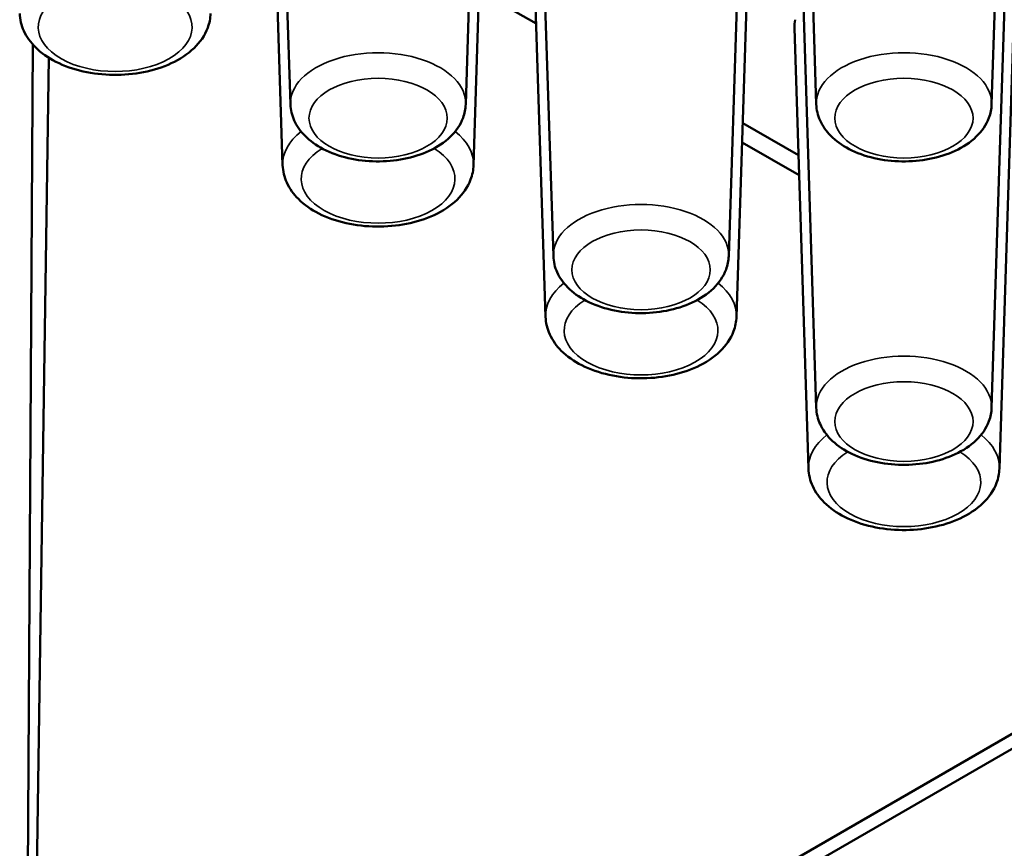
# Paper-space layout 'Sheet_1' of a CAD drawing. Header units: millimetres. Extents: x 0.8 to 58.3, y 0.8 to 58.3.
# Tile 44 of 128: x 7.1 to 8.2, y 40.9 to 41.8. Entities that reach past the tile are written whole.
import ezdxf

# ---------------------------------------------------------------- set-up
doc = ezdxf.new("R2010")
doc.units = ezdxf.units.MM
doc.layers.add('Visible (ISO)', color=7, linetype='Continuous', lineweight=50)
doc.layers.add('Visible Narrow (ISO)', color=7, linetype='Continuous', lineweight=35)

psp = doc.layouts.new('Sheet_1')

# ---------------------------------------------------------------- linework, layer by layer
at = {"layer": 'Visible (ISO)'}
for p, q in [((7.40592, 41.71782), (7.38116, 42.48989)), ((7.59157, 41.71782), (7.61633, 42.48989)), ((7.9627, 41.71782), (7.93794, 42.48989)), ((8.14835, 41.71782), (8.17118, 42.4296)), ((7.68431, 41.55709), (7.65955, 42.32916)), ((7.86996, 41.55709), (7.89472, 42.32916)), ((7.59982, 41.65344), (7.61633, 42.16844)), ((7.9627, 41.39637), (7.93794, 42.16844)), ((8.14835, 41.39637), (8.17311, 42.16844)), ((7.39768, 41.65344), (7.38272, 42.11981)), ((7.8782, 41.49272), (7.89472, 42.00771)), ((7.67607, 41.49272), (7.66111, 41.95909)), ((8.15659, 41.33199), (8.17311, 41.84698)), ((7.60574, 41.83818), (7.6661, 41.80333)), ((7.95445, 41.33199), (7.9395, 41.79836)), ((7.13306, 41.78132), (7.12316, 40.12752)), ((7.15012, 41.76709), (7.13073, 40.45089)), ((7.94381, 41.66376), (7.88478, 41.69784)), ((7.88478, 41.69784), (7.94381, 41.66376)), ((7.88413, 41.67745), (7.94449, 41.6426)), ((7.13073, 40.45089), (8.28156, 41.11533)), ((7.14465, 40.44314), (8.29949, 41.10989))]:
    psp.add_line(p, q, dxfattribs=at)
psp.add_ellipse((8.05552, 41.7996), major_axis=(-0.11605, 0), ratio=0.5773503, start_param=6.1656307, end_param=6.3017026, dxfattribs=at)
for points, knots in [([(7.11929, 41.81417), (7.1195, 41.80771), (7.12108, 41.80134), (7.12668, 41.78905), (7.13092, 41.78326), (7.1421, 41.7721), (7.14942, 41.76704), (7.16641, 41.75838), (7.17624, 41.75497), (7.1969, 41.75034), (7.20771, 41.74912), (7.22931, 41.74888), (7.24009, 41.74984), (7.26081, 41.75391), (7.27074, 41.75704), (7.28888, 41.76548), (7.29711, 41.77082), (7.3102, 41.78348), (7.31531, 41.79068), (7.32019, 41.80373), (7.32126, 41.80893), (7.32143, 41.81417)], [3.9455081, 3.9455081, 3.9455081, 3.9455081, 4.1845436, 4.1845436, 4.4511673, 4.4511673, 4.7745759, 4.7745759, 5.1276159, 5.1276159, 5.4784127, 5.4784127, 5.8261934, 5.8261934, 6.1764028, 6.1764028, 6.5300221, 6.5300221, 6.8559818, 6.8559818, 7.0500662, 7.0500662, 7.0500662, 7.0500662]), ([(7.40592, 41.71782), (7.40612, 41.71185), (7.40755, 41.70596), (7.41264, 41.69462), (7.41648, 41.68928), (7.4266, 41.67896), (7.43324, 41.67428), (7.44872, 41.6662), (7.45773, 41.663), (7.47669, 41.65864), (7.48663, 41.65747), (7.50648, 41.65718), (7.51639, 41.65804), (7.53546, 41.66175), (7.54462, 41.66462), (7.5614, 41.67243), (7.56904, 41.67739), (7.58117, 41.68919), (7.5859, 41.69589), (7.59042, 41.70808), (7.59141, 41.71293), (7.59157, 41.71782)], [3.9455081, 3.9455081, 3.9455081, 3.9455081, 4.1802605, 4.1802605, 4.4421326, 4.4421326, 4.7628206, 4.7628206, 5.1183591, 5.1183591, 5.4724135, 5.4724135, 5.8230903, 5.8230903, 6.1763313, 6.1763313, 6.5329314, 6.5329314, 6.8576474, 6.8576474, 7.0500662, 7.0500662, 7.0500662, 7.0500662]), ([(7.9627, 41.71782), (7.96289, 41.71185), (7.96433, 41.70596), (7.96942, 41.69462), (7.97325, 41.68928), (7.98337, 41.67896), (7.99002, 41.67428), (8.0055, 41.6662), (8.01451, 41.663), (8.03347, 41.65864), (8.04341, 41.65747), (8.06326, 41.65718), (8.07317, 41.65804), (8.09224, 41.66175), (8.1014, 41.66462), (8.11818, 41.67243), (8.12581, 41.67739), (8.13794, 41.68919), (8.14268, 41.69589), (8.1472, 41.70808), (8.14819, 41.71293), (8.14835, 41.71782)], [3.9455081, 3.9455081, 3.9455081, 3.9455081, 4.1802605, 4.1802605, 4.4421326, 4.4421326, 4.7628206, 4.7628206, 5.1183591, 5.1183591, 5.4724135, 5.4724135, 5.8230903, 5.8230903, 6.1763313, 6.1763313, 6.5329314, 6.5329314, 6.8576474, 6.8576474, 7.0500662, 7.0500662, 7.0500662, 7.0500662]), ([(7.39768, 41.65344), (7.39788, 41.64699), (7.39946, 41.64061), (7.40507, 41.62832), (7.40931, 41.62253), (7.42048, 41.61137), (7.42781, 41.60631), (7.4448, 41.59765), (7.45463, 41.59424), (7.47529, 41.58961), (7.4861, 41.58839), (7.5077, 41.58815), (7.51848, 41.58911), (7.5392, 41.59319), (7.54913, 41.59631), (7.56727, 41.60476), (7.57549, 41.6101), (7.58859, 41.62275), (7.5937, 41.62995), (7.59858, 41.643), (7.59965, 41.6482), (7.59982, 41.65344)], [3.9455081, 3.9455081, 3.9455081, 3.9455081, 4.1845436, 4.1845436, 4.4511673, 4.4511673, 4.7745759, 4.7745759, 5.1276159, 5.1276159, 5.4784127, 5.4784127, 5.8261934, 5.8261934, 6.1764028, 6.1764028, 6.5300221, 6.5300221, 6.8559818, 6.8559818, 7.0500662, 7.0500662, 7.0500662, 7.0500662]), ([(7.68431, 41.55709), (7.6845, 41.55112), (7.68594, 41.54523), (7.69103, 41.53389), (7.69486, 41.52856), (7.70498, 41.51823), (7.71163, 41.51355), (7.72711, 41.50547), (7.73612, 41.50228), (7.75508, 41.49791), (7.76502, 41.49675), (7.78487, 41.49645), (7.79478, 41.49731), (7.81385, 41.50103), (7.82301, 41.50389), (7.83979, 41.5117), (7.84743, 41.51666), (7.85956, 41.52846), (7.86429, 41.53517), (7.86881, 41.54735), (7.8698, 41.5522), (7.86996, 41.55709)], [3.9455081, 3.9455081, 3.9455081, 3.9455081, 4.1802605, 4.1802605, 4.4421326, 4.4421326, 4.7628206, 4.7628206, 5.1183591, 5.1183591, 5.4724135, 5.4724135, 5.8230903, 5.8230903, 6.1763313, 6.1763313, 6.5329314, 6.5329314, 6.8576474, 6.8576474, 7.0500662, 7.0500662, 7.0500662, 7.0500662]), ([(7.67607, 41.49272), (7.67627, 41.48626), (7.67785, 41.47988), (7.68346, 41.46759), (7.6877, 41.46181), (7.69887, 41.45065), (7.7062, 41.44558), (7.72319, 41.43692), (7.73302, 41.43351), (7.75368, 41.42888), (7.76449, 41.42766), (7.78609, 41.42742), (7.79687, 41.42838), (7.81759, 41.43246), (7.82752, 41.43558), (7.84566, 41.44403), (7.85388, 41.44937), (7.86698, 41.46202), (7.87209, 41.46923), (7.87697, 41.48227), (7.87804, 41.48747), (7.8782, 41.49272)], [3.9455081, 3.9455081, 3.9455081, 3.9455081, 4.1845436, 4.1845436, 4.4511673, 4.4511673, 4.7745759, 4.7745759, 5.1276159, 5.1276159, 5.4784127, 5.4784127, 5.8261934, 5.8261934, 6.1764028, 6.1764028, 6.5300221, 6.5300221, 6.8559818, 6.8559818, 7.0500662, 7.0500662, 7.0500662, 7.0500662]), ([(7.9627, 41.39637), (7.96289, 41.3904), (7.96433, 41.38451), (7.96942, 41.37316), (7.97325, 41.36783), (7.98337, 41.35751), (7.99002, 41.35282), (8.0055, 41.34475), (8.01451, 41.34155), (8.03347, 41.33718), (8.04341, 41.33602), (8.06326, 41.33573), (8.07317, 41.33658), (8.09224, 41.3403), (8.1014, 41.34316), (8.11818, 41.35098), (8.12581, 41.35594), (8.13794, 41.36773), (8.14268, 41.37444), (8.1472, 41.38663), (8.14819, 41.39147), (8.14835, 41.39637)], [3.9455081, 3.9455081, 3.9455081, 3.9455081, 4.1802605, 4.1802605, 4.4421326, 4.4421326, 4.7628206, 4.7628206, 5.1183591, 5.1183591, 5.4724135, 5.4724135, 5.8230903, 5.8230903, 6.1763313, 6.1763313, 6.5329314, 6.5329314, 6.8576474, 6.8576474, 7.0500662, 7.0500662, 7.0500662, 7.0500662]), ([(7.95445, 41.33199), (7.95466, 41.32553), (7.95624, 41.31916), (7.96185, 41.30687), (7.96609, 41.30108), (7.97726, 41.28992), (7.98459, 41.28485), (8.00157, 41.2762), (8.01141, 41.27278), (8.03206, 41.26816), (8.04288, 41.26693), (8.06448, 41.26669), (8.07526, 41.26765), (8.09597, 41.27173), (8.1059, 41.27485), (8.12405, 41.2833), (8.13227, 41.28864), (8.14537, 41.3013), (8.15048, 41.3085), (8.15536, 41.32155), (8.15642, 41.32674), (8.15659, 41.33199)], [3.9455081, 3.9455081, 3.9455081, 3.9455081, 4.1845436, 4.1845436, 4.4511673, 4.4511673, 4.7745759, 4.7745759, 5.1276159, 5.1276159, 5.4784127, 5.4784127, 5.8261934, 5.8261934, 6.1764028, 6.1764028, 6.5300221, 6.5300221, 6.8559818, 6.8559818, 7.0500662, 7.0500662, 7.0500662, 7.0500662])]:
    psp.add_open_spline(points, degree=3, knots=knots, dxfattribs=at)
at = {"layer": 'Visible Narrow (ISO)'}
for centre, major_axis, start_param, end_param in [((7.22036, 41.7996), (0.08141, 0), 2.3871731, 7.0376048), ((7.49875, 41.71881), (0.09284, 0), 6.264668, 9.4432953), ((8.05552, 41.71881), (0.09284, 0), 6.264668, 9.4432953), ((7.49875, 41.65452), (-0.10109, 0), 5.6516681, 6.3017026), ((7.49875, 41.65452), (0.10109, 0), 6.264668, 6.9147025), ((7.49875, 41.63887), (0.08141, 0), 2.3871731, 7.0376048), ((7.77714, 41.55809), (0.09284, 0), 6.264668, 9.4432953), ((7.77714, 41.4938), (-0.10109, 0), 5.6516681, 6.3017026), ((7.77714, 41.4938), (0.10109, 0), 6.264668, 6.9147025), ((7.77714, 41.47814), (0.08141, 0), 2.3871731, 7.0376048), ((8.05552, 41.39736), (0.09284, 0), 6.264668, 9.4432953), ((8.05552, 41.33307), (-0.10109, 0), 5.6516681, 6.3017026), ((8.05552, 41.33307), (0.10109, 0), 6.264668, 6.9147025), ((8.05552, 41.31742), (0.08141, 0), 2.3871731, 7.0376048)]:
    psp.add_ellipse(centre, major_axis=major_axis, ratio=0.5773503, start_param=start_param, end_param=end_param, dxfattribs=at)
for centre in [(7.49875, 41.70316), (8.05552, 41.70316), (7.77714, 41.54243), (8.05552, 41.38171)]:
    psp.add_ellipse(centre, major_axis=(-0.07316, 0), ratio=0.5773503, dxfattribs=at)

doc.saveas('drawing.dxf')
